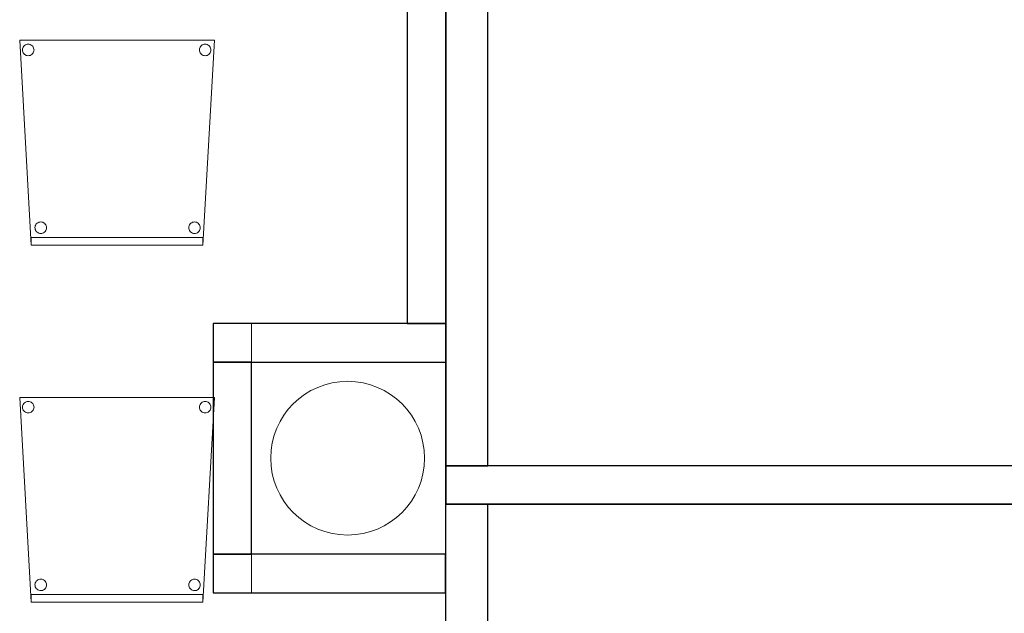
# Model space of a CAD drawing. Header units: metres. Extents: x 391.1 to 427.5, y 12.8 to 28.4.
# Tile 198 of 206: x 420.1 to 422.7, y 14.2 to 15.7. Entities that reach past the tile are written whole.
import ezdxf

# ---------------------------------------------------------------- set-up
doc = ezdxf.new("R2010")
doc.units = ezdxf.units.M
doc.layers.add('01_SUELOS', color=7, linetype='Continuous', lineweight=25, true_color=0x007f00)
for name, color, linetype, lineweight in [('02_MOBILIARIO', 7, 'Continuous', 18), ('A-COLS-____-MCUT', 7, 'Continuous', 18), ('A-COLS-____-OTLN', 7, 'Continuous', 18), ('A-DETL-____-MBND', 7, 'Continuous', 18), ('A-WALL-____-MCUT', 7, 'Continuous', 25), ('A-WALL-____-OTLN', 7, 'Continuous', 25)]:
    doc.layers.add(name, color=color, linetype=linetype, lineweight=lineweight)

# ---------------------------------------------------------------- blocks, each defined once
blk = doc.blocks.new('Family - Evans PA-152022-03_TEL_P0A')
at = {"layer": 'A-WALL-____-MCUT', "color": 253, "true_color": 0xaaaaaa}
for p, q in [((0.605, 0.1), (0, 0.1)), ((0, 0.1), (0, 0)), ((0.605, 0), (0.605, 0.1)), ((0, 0), (0.605, 0))]:
    blk.add_line(p, q, dxfattribs=at)
at = {"layer": 'A-WALL-____-OTLN', "color": 253, "true_color": 0xaaaaaa}
for p, q in [((0.605, 0.1), (0, 0.1)), ((0, 0.1), (0, 0)), ((0.605, 0), (0.605, 0.1)), ((0, 0), (0.605, 0))]:
    blk.add_line(p, q, dxfattribs=at)
at = {"layer": 'A-WALL-____-OTLN', "color": 253, "lineweight": 18, "true_color": 0xaaaaaa}
blk.add_line((0, 0), (0.605, 0), dxfattribs=at)
blk = doc.blocks.new('Family - Cadira confident_PA-152170-03_TEL_P0A')
at = {"layer": 'A-DETL-____-MBND', "color": 253, "true_color": 0xaaaaaa}
for p, q in [((0.03, 0), (0, 0.5326)), ((0, 0.5326), (0.5065, 0.5326)), ((0.5065, 0.5326), (0, 0.5326)), ((0, 0.5326), (0.03, 0)), ((0.0076, 0.5102), (0.0083, 0.5127)), ((0.0083, 0.5127), (0.0076, 0.5102)), ((0.0083, 0.5127), (0.0094, 0.515)), ((0.0094, 0.515), (0.0083, 0.5127)), ((0.0094, 0.515), (0.0109, 0.5172)), ((0.0109, 0.5172), (0.0094, 0.515)), ((0.0109, 0.5172), (0.0127, 0.519)), ((0.0127, 0.519), (0.0109, 0.5172)), ((0.0127, 0.519), (0.0149, 0.5205)), ((0.0149, 0.5205), (0.0127, 0.519)), ((0.0149, 0.5205), (0.0172, 0.5216)), ((0.0172, 0.5216), (0.0149, 0.5205)), ((0.0172, 0.5216), (0.0198, 0.5222)), ((0.0198, 0.5222), (0.0172, 0.5216)), ((0.0198, 0.5222), (0.0224, 0.5224)), ((0.0224, 0.5224), (0.0198, 0.5222)), ((0.0224, 0.5224), (0.0249, 0.5222)), ((0.0249, 0.5222), (0.0224, 0.5224)), ((0.0249, 0.5222), (0.0275, 0.5215)), ((0.0275, 0.5215), (0.0249, 0.5222)), ((0.0275, 0.5215), (0.0298, 0.5204)), ((0.0298, 0.5204), (0.0275, 0.5215)), ((0.0298, 0.5204), (0.0319, 0.5189)), ((0.0319, 0.5189), (0.0298, 0.5204)), ((0.0319, 0.5189), (0.0338, 0.5171)), ((0.0338, 0.5171), (0.0319, 0.5189)), ((0.0338, 0.5171), (0.0353, 0.5149)), ((0.0353, 0.5149), (0.0338, 0.5171)), ((0.0353, 0.5149), (0.0363, 0.5126)), ((0.0363, 0.5126), (0.0353, 0.5149)), ((0.0363, 0.5126), (0.037, 0.51)), ((0.037, 0.51), (0.0363, 0.5126)), ((0.4676, 0.5102), (0.4683, 0.5127)), ((0.4683, 0.5127), (0.4676, 0.5102)), ((0.4683, 0.5127), (0.4694, 0.515)), ((0.4694, 0.515), (0.4683, 0.5127)), ((0.4694, 0.515), (0.4709, 0.5172)), ((0.4709, 0.5172), (0.4694, 0.515)), ((0.4709, 0.5172), (0.4727, 0.519)), ((0.4727, 0.519), (0.4709, 0.5172)), ((0.4727, 0.519), (0.4749, 0.5205)), ((0.4749, 0.5205), (0.4727, 0.519)), ((0.4749, 0.5205), (0.4772, 0.5216)), ((0.4772, 0.5216), (0.4749, 0.5205)), ((0.5065, 0.5326), (0.4765, 0)), ((0.4765, 0), (0.5065, 0.5326)), ((0.4772, 0.5216), (0.4798, 0.5222)), ((0.4798, 0.5222), (0.4772, 0.5216)), ((0.4798, 0.5222), (0.4824, 0.5224)), ((0.4824, 0.5224), (0.4798, 0.5222)), ((0.4824, 0.5224), (0.4849, 0.5222)), ((0.4849, 0.5222), (0.4824, 0.5224)), ((0.4849, 0.5222), (0.4875, 0.5215)), ((0.4875, 0.5215), (0.4849, 0.5222)), ((0.4875, 0.5215), (0.4898, 0.5204)), ((0.4898, 0.5204), (0.4875, 0.5215)), ((0.4898, 0.5204), (0.4919, 0.5189)), ((0.4919, 0.5189), (0.4898, 0.5204)), ((0.4919, 0.5189), (0.4938, 0.5171)), ((0.4938, 0.5171), (0.4919, 0.5189)), ((0.4938, 0.5171), (0.4953, 0.5149)), ((0.4953, 0.5149), (0.4938, 0.5171)), ((0.4953, 0.5149), (0.4963, 0.5126)), ((0.4963, 0.5126), (0.4953, 0.5149)), ((0.4963, 0.5126), (0.497, 0.51)), ((0.497, 0.51), (0.4963, 0.5126)), ((0.0074, 0.5076), (0.0076, 0.5102)), ((0.0076, 0.5102), (0.0074, 0.5076)), ((0.0076, 0.505), (0.0074, 0.5076)), ((0.0074, 0.5076), (0.0076, 0.505)), ((0.0082, 0.5025), (0.0076, 0.505)), ((0.0076, 0.505), (0.0082, 0.5025)), ((0.0093, 0.5001), (0.0082, 0.5025)), ((0.0082, 0.5025), (0.0093, 0.5001)), ((0.0108, 0.498), (0.0093, 0.5001)), ((0.0093, 0.5001), (0.0108, 0.498)), ((0.0126, 0.4961), (0.0108, 0.498)), ((0.0108, 0.498), (0.0126, 0.4961)), ((0.0148, 0.4946), (0.0126, 0.4961)), ((0.0126, 0.4961), (0.0148, 0.4946)), ((0.0171, 0.4935), (0.0148, 0.4946)), ((0.0148, 0.4946), (0.0171, 0.4935)), ((0.0196, 0.4928), (0.0171, 0.4935)), ((0.0171, 0.4935), (0.0196, 0.4928)), ((0.0222, 0.4926), (0.0196, 0.4928)), ((0.0196, 0.4928), (0.0222, 0.4926)), ((0.0248, 0.4928), (0.0222, 0.4926)), ((0.0222, 0.4926), (0.0248, 0.4928)), ((0.0273, 0.4935), (0.0248, 0.4928)), ((0.0248, 0.4928), (0.0273, 0.4935)), ((0.0297, 0.4945), (0.0273, 0.4935)), ((0.0273, 0.4935), (0.0297, 0.4945)), ((0.0318, 0.496), (0.0297, 0.4945)), ((0.0297, 0.4945), (0.0318, 0.496)), ((0.0337, 0.4979), (0.0318, 0.496)), ((0.0318, 0.496), (0.0337, 0.4979)), ((0.0352, 0.5), (0.0337, 0.4979)), ((0.0337, 0.4979), (0.0352, 0.5)), ((0.0363, 0.5023), (0.0352, 0.5)), ((0.0352, 0.5), (0.0363, 0.5023)), ((0.037, 0.5049), (0.0363, 0.5023)), ((0.0363, 0.5023), (0.037, 0.5049)), ((0.037, 0.51), (0.0372, 0.5074)), ((0.0372, 0.5074), (0.037, 0.51)), ((0.0372, 0.5074), (0.037, 0.5049)), ((0.037, 0.5049), (0.0372, 0.5074)), ((0.4674, 0.5076), (0.4676, 0.5102)), ((0.4676, 0.5102), (0.4674, 0.5076)), ((0.4676, 0.505), (0.4674, 0.5076)), ((0.4674, 0.5076), (0.4676, 0.505)), ((0.4682, 0.5025), (0.4676, 0.505)), ((0.4676, 0.505), (0.4682, 0.5025)), ((0.4693, 0.5001), (0.4682, 0.5025)), ((0.4682, 0.5025), (0.4693, 0.5001)), ((0.4708, 0.498), (0.4693, 0.5001)), ((0.4693, 0.5001), (0.4708, 0.498)), ((0.4726, 0.4961), (0.4708, 0.498)), ((0.4708, 0.498), (0.4726, 0.4961)), ((0.4748, 0.4946), (0.4726, 0.4961)), ((0.4726, 0.4961), (0.4748, 0.4946)), ((0.4771, 0.4935), (0.4748, 0.4946)), ((0.4748, 0.4946), (0.4771, 0.4935)), ((0.4796, 0.4928), (0.4771, 0.4935)), ((0.4771, 0.4935), (0.4796, 0.4928)), ((0.4822, 0.4926), (0.4796, 0.4928)), ((0.4796, 0.4928), (0.4822, 0.4926)), ((0.4848, 0.4928), (0.4822, 0.4926)), ((0.4822, 0.4926), (0.4848, 0.4928)), ((0.4873, 0.4935), (0.4848, 0.4928)), ((0.4848, 0.4928), (0.4873, 0.4935)), ((0.4897, 0.4945), (0.4873, 0.4935)), ((0.4873, 0.4935), (0.4897, 0.4945)), ((0.4918, 0.496), (0.4897, 0.4945)), ((0.4897, 0.4945), (0.4918, 0.496)), ((0.4937, 0.4979), (0.4918, 0.496)), ((0.4918, 0.496), (0.4937, 0.4979)), ((0.4952, 0.5), (0.4937, 0.4979)), ((0.4937, 0.4979), (0.4952, 0.5)), ((0.4963, 0.5023), (0.4952, 0.5)), ((0.4952, 0.5), (0.4963, 0.5023)), ((0.497, 0.5049), (0.4963, 0.5023)), ((0.4963, 0.5023), (0.497, 0.5049)), ((0.497, 0.51), (0.4972, 0.5074)), ((0.4972, 0.5074), (0.497, 0.51)), ((0.4972, 0.5074), (0.497, 0.5049)), ((0.497, 0.5049), (0.4972, 0.5074)), ((0.0406, 0.0503), (0.0417, 0.0526)), ((0.0417, 0.0526), (0.0406, 0.0503)), ((0.0417, 0.0526), (0.0432, 0.0548)), ((0.0432, 0.0548), (0.0417, 0.0526)), ((0.0432, 0.0548), (0.0451, 0.0566)), ((0.0451, 0.0566), (0.0432, 0.0548)), ((0.0451, 0.0566), (0.0472, 0.0581)), ((0.0472, 0.0581), (0.0451, 0.0566)), ((0.0472, 0.0581), (0.0496, 0.0592)), ((0.0496, 0.0592), (0.0472, 0.0581)), ((0.0496, 0.0592), (0.0521, 0.0598)), ((0.0521, 0.0598), (0.0496, 0.0592)), ((0.0521, 0.0598), (0.0547, 0.06)), ((0.0547, 0.06), (0.0521, 0.0598)), ((0.0547, 0.06), (0.0573, 0.0598)), ((0.0573, 0.0598), (0.0547, 0.06)), ((0.0573, 0.0598), (0.0598, 0.0591)), ((0.0598, 0.0591), (0.0573, 0.0598)), ((0.0598, 0.0591), (0.0622, 0.058)), ((0.0622, 0.058), (0.0598, 0.0591)), ((0.0622, 0.058), (0.0643, 0.0565)), ((0.0643, 0.0565), (0.0622, 0.058)), ((0.0643, 0.0565), (0.0661, 0.0547)), ((0.0661, 0.0547), (0.0643, 0.0565)), ((0.0661, 0.0547), (0.0676, 0.0525)), ((0.0676, 0.0525), (0.0661, 0.0547)), ((0.0676, 0.0525), (0.0687, 0.0502)), ((0.0687, 0.0502), (0.0676, 0.0525)), ((0.4406, 0.0503), (0.4417, 0.0526)), ((0.4417, 0.0526), (0.4406, 0.0503)), ((0.4417, 0.0526), (0.4432, 0.0548)), ((0.4432, 0.0548), (0.4417, 0.0526)), ((0.4432, 0.0548), (0.4451, 0.0566)), ((0.4451, 0.0566), (0.4432, 0.0548)), ((0.4451, 0.0566), (0.4472, 0.0581)), ((0.4472, 0.0581), (0.4451, 0.0566)), ((0.4472, 0.0581), (0.4496, 0.0592)), ((0.4496, 0.0592), (0.4472, 0.0581)), ((0.4496, 0.0592), (0.4521, 0.0598)), ((0.4521, 0.0598), (0.4496, 0.0592)), ((0.4521, 0.0598), (0.4547, 0.06)), ((0.4547, 0.06), (0.4521, 0.0598)), ((0.4547, 0.06), (0.4573, 0.0598)), ((0.4573, 0.0598), (0.4547, 0.06)), ((0.4573, 0.0598), (0.4598, 0.0591)), ((0.4598, 0.0591), (0.4573, 0.0598)), ((0.4598, 0.0591), (0.4622, 0.058)), ((0.4622, 0.058), (0.4598, 0.0591)), ((0.4622, 0.058), (0.4643, 0.0565)), ((0.4643, 0.0565), (0.4622, 0.058)), ((0.4643, 0.0565), (0.4661, 0.0547)), ((0.4661, 0.0547), (0.4643, 0.0565)), ((0.4661, 0.0547), (0.4676, 0.0525)), ((0.4676, 0.0525), (0.4661, 0.0547)), ((0.4676, 0.0525), (0.4687, 0.0502)), ((0.4687, 0.0502), (0.4676, 0.0525)), ((0.0397, 0.0452), (0.04, 0.0478)), ((0.04, 0.0478), (0.0397, 0.0452)), ((0.0399, 0.0426), (0.0397, 0.0452)), ((0.0397, 0.0452), (0.0399, 0.0426)), ((0.0406, 0.0401), (0.0399, 0.0426)), ((0.0399, 0.0426), (0.0406, 0.0401)), ((0.04, 0.0478), (0.0406, 0.0503)), ((0.0406, 0.0503), (0.04, 0.0478)), ((0.0417, 0.0377), (0.0406, 0.0401)), ((0.0406, 0.0401), (0.0417, 0.0377)), ((0.0432, 0.0356), (0.0417, 0.0377)), ((0.0417, 0.0377), (0.0432, 0.0356)), ((0.045, 0.0337), (0.0432, 0.0356)), ((0.0432, 0.0356), (0.045, 0.0337)), ((0.0471, 0.0322), (0.045, 0.0337)), ((0.045, 0.0337), (0.0471, 0.0322)), ((0.0495, 0.0311), (0.0471, 0.0322)), ((0.0471, 0.0322), (0.0495, 0.0311)), ((0.052, 0.0304), (0.0495, 0.0311)), ((0.0495, 0.0311), (0.052, 0.0304)), ((0.0546, 0.0302), (0.052, 0.0304)), ((0.052, 0.0304), (0.0546, 0.0302)), ((0.0572, 0.0304), (0.0546, 0.0302)), ((0.0546, 0.0302), (0.0572, 0.0304)), ((0.0597, 0.031), (0.0572, 0.0304)), ((0.0572, 0.0304), (0.0597, 0.031)), ((0.0621, 0.0321), (0.0597, 0.031)), ((0.0597, 0.031), (0.0621, 0.0321)), ((0.0642, 0.0336), (0.0621, 0.0321)), ((0.0621, 0.0321), (0.0642, 0.0336)), ((0.0661, 0.0355), (0.0642, 0.0336)), ((0.0642, 0.0336), (0.0661, 0.0355)), ((0.0676, 0.0376), (0.0661, 0.0355)), ((0.0661, 0.0355), (0.0676, 0.0376)), ((0.0687, 0.0399), (0.0676, 0.0376)), ((0.0676, 0.0376), (0.0687, 0.0399)), ((0.0687, 0.0502), (0.0694, 0.0476)), ((0.0694, 0.0476), (0.0687, 0.0502)), ((0.0694, 0.0424), (0.0687, 0.0399)), ((0.0687, 0.0399), (0.0694, 0.0424)), ((0.0694, 0.0476), (0.0696, 0.045)), ((0.0696, 0.045), (0.0694, 0.0476)), ((0.0696, 0.045), (0.0694, 0.0424)), ((0.0694, 0.0424), (0.0696, 0.045)), ((0.4397, 0.0452), (0.44, 0.0478)), ((0.44, 0.0478), (0.4397, 0.0452)), ((0.4399, 0.0426), (0.4397, 0.0452)), ((0.4397, 0.0452), (0.4399, 0.0426)), ((0.4406, 0.0401), (0.4399, 0.0426)), ((0.4399, 0.0426), (0.4406, 0.0401)), ((0.44, 0.0478), (0.4406, 0.0503)), ((0.4406, 0.0503), (0.44, 0.0478)), ((0.4417, 0.0377), (0.4406, 0.0401)), ((0.4406, 0.0401), (0.4417, 0.0377)), ((0.4432, 0.0356), (0.4417, 0.0377)), ((0.4417, 0.0377), (0.4432, 0.0356)), ((0.445, 0.0337), (0.4432, 0.0356)), ((0.4432, 0.0356), (0.445, 0.0337)), ((0.4471, 0.0322), (0.445, 0.0337)), ((0.445, 0.0337), (0.4471, 0.0322)), ((0.4495, 0.0311), (0.4471, 0.0322)), ((0.4471, 0.0322), (0.4495, 0.0311)), ((0.452, 0.0304), (0.4495, 0.0311)), ((0.4495, 0.0311), (0.452, 0.0304)), ((0.4546, 0.0302), (0.452, 0.0304)), ((0.452, 0.0304), (0.4546, 0.0302)), ((0.4572, 0.0304), (0.4546, 0.0302)), ((0.4546, 0.0302), (0.4572, 0.0304)), ((0.4597, 0.031), (0.4572, 0.0304)), ((0.4572, 0.0304), (0.4597, 0.031)), ((0.4621, 0.0321), (0.4597, 0.031)), ((0.4597, 0.031), (0.4621, 0.0321)), ((0.4642, 0.0336), (0.4621, 0.0321)), ((0.4621, 0.0321), (0.4642, 0.0336)), ((0.4661, 0.0355), (0.4642, 0.0336)), ((0.4642, 0.0336), (0.4661, 0.0355)), ((0.4676, 0.0376), (0.4661, 0.0355)), ((0.4661, 0.0355), (0.4676, 0.0376)), ((0.4687, 0.0399), (0.4676, 0.0376)), ((0.4676, 0.0376), (0.4687, 0.0399)), ((0.4687, 0.0502), (0.4694, 0.0476)), ((0.4694, 0.0476), (0.4687, 0.0502)), ((0.4694, 0.0424), (0.4687, 0.0399)), ((0.4687, 0.0399), (0.4694, 0.0424)), ((0.4694, 0.0476), (0.4696, 0.045)), ((0.4696, 0.045), (0.4694, 0.0476)), ((0.4696, 0.045), (0.4694, 0.0424)), ((0.4694, 0.0424), (0.4696, 0.045)), ((0.03, 0), (0.03, 0.02)), ((0.03, 0.02), (0.4765, 0.02)), ((0.4765, 0.02), (0.03, 0.02)), ((0.03, 0.02), (0.03, 0)), ((0.03, 0), (0.4765, 0)), ((0.4765, 0), (0.03, 0)), ((0.03, 0), (0.4765, 0)), ((0.4765, 0.02), (0.4765, 0)), ((0.4765, 0), (0.4765, 0.02)), ((0.4765, 0), (0.03, 0))]:
    blk.add_line(p, q, dxfattribs=at)
blk = doc.blocks.new('Family - Evans PA-152267-03_TEL_P0A')
at = {"layer": 'A-WALL-____-MCUT', "color": 253, "true_color": 0xaaaaaa}
for p, q in [((0.0207, 0.1), (0, 0)), ((1.4996, 0.1), (0.0207, 0.1)), ((2.547, 0.1), (1.4996, 0.1)), ((2.7651, 0.1), (2.547, 0.1)), ((2.7651, 0), (2.7651, 0.1)), ((0, 0), (1.4996, 0)), ((1.4996, 0), (2.547, 0)), ((2.547, 0), (2.7651, 0))]:
    blk.add_line(p, q, dxfattribs=at)
at = {"layer": 'A-WALL-____-OTLN', "color": 253, "true_color": 0xaaaaaa}
for p, q in [((0.0207, 0.1), (0, 0)), ((2.7651, 0.1), (0.0207, 0.1)), ((2.7651, 0), (2.7651, 0.1)), ((0, 0), (2.7651, 0))]:
    blk.add_line(p, q, dxfattribs=at)
at = {"layer": 'A-WALL-____-OTLN', "color": 253, "lineweight": 18, "true_color": 0xaaaaaa}
blk.add_line((0, 0), (2.7651, 0), dxfattribs=at)
blk = doc.blocks.new('Family - Evans PA-152307-03_TEL_P0A')
at = {"layer": 'A-WALL-____-MCUT', "color": 253, "true_color": 0xaaaaaa}
for p, q in [((1.209, 0.11), (0, 0.11)), ((0, 0.11), (0, 0)), ((1.209, 0), (1.209, 0.11)), ((0, 0), (1.209, 0))]:
    blk.add_line(p, q, dxfattribs=at)
at = {"layer": 'A-WALL-____-OTLN', "color": 253, "true_color": 0xaaaaaa}
for p, q in [((1.209, 0.11), (0, 0.11)), ((0, 0.11), (0, 0)), ((1.209, 0), (1.209, 0.11)), ((0, 0), (1.209, 0))]:
    blk.add_line(p, q, dxfattribs=at)
at = {"layer": 'A-WALL-____-OTLN', "color": 253, "lineweight": 18, "true_color": 0xaaaaaa}
blk.add_line((0, 0), (1.209, 0), dxfattribs=at)
blk = doc.blocks.new('Family - Mampara PA-152398-03_TEL_P0A')
at = {"layer": 'A-WALL-____-MCUT', "color": 253, "true_color": 0xaaaaaa}
for p, q in [((9.6199, 0.11), (0, 0.11)), ((0, 0.11), (0, 0)), ((0, 0), (9.6199, 0))]:
    blk.add_line(p, q, dxfattribs=at)
at = {"layer": 'A-WALL-____-OTLN', "color": 253, "true_color": 0xaaaaaa}
for p, q in [((9.6199, 0.11), (0, 0.11)), ((0, 0.11), (0, 0)), ((0, 0), (9.6199, 0))]:
    blk.add_line(p, q, dxfattribs=at)
at = {"layer": 'A-WALL-____-OTLN', "color": 253, "lineweight": 18, "true_color": 0xaaaaaa}
blk.add_line((0, 0), (9.6199, 0), dxfattribs=at)
blk = doc.blocks.new('Family - Evans PA-152453-03_TEL_P0A')
at = {"layer": 'A-WALL-____-MCUT', "color": 253, "true_color": 0xaaaaaa}
for p, q in [((1.6312, 0.1), (0, 0.1)), ((0, 0.1), (0, 0)), ((1.6312, 0), (1.6312, 0.1)), ((0, 0), (1.6312, 0))]:
    blk.add_line(p, q, dxfattribs=at)
at = {"layer": 'A-WALL-____-OTLN', "color": 253, "true_color": 0xaaaaaa}
for p, q in [((1.6312, 0.1), (0, 0.1)), ((0, 0.1), (0, 0)), ((1.6312, 0), (1.6312, 0.1)), ((0, 0), (1.6312, 0))]:
    blk.add_line(p, q, dxfattribs=at)
at = {"layer": 'A-WALL-____-OTLN', "color": 253, "lineweight": 18, "true_color": 0xaaaaaa}
blk.add_line((0, 0), (1.6312, 0), dxfattribs=at)
blk = doc.blocks.new('Family - Pilar PA-152485-03_TEL_P0A')
at = {"layer": 'A-COLS-____-MCUT', "color": 253, "true_color": 0xaaaaaa}
for start, end in [(360, 180), (180, 360)]:
    blk.add_arc((0.2, 0.2), 0.2, start, end, dxfattribs=at)
at = {"layer": 'A-COLS-____-OTLN', "color": 253, "true_color": 0xaaaaaa}
for start, end in [(360, 180), (180, 360)]:
    blk.add_arc((0.2, 0.2), 0.2, start, end, dxfattribs=at)
blk = doc.blocks.new('Family - Cadira confident_PA-152543-03_TEL_P0A')
at = {"layer": 'A-DETL-____-MBND', "color": 253, "true_color": 0xaaaaaa}
for p, q in [((0.03, 0), (0, 0.5326)), ((0, 0.5326), (0.5065, 0.5326)), ((0.5065, 0.5326), (0, 0.5326)), ((0, 0.5326), (0.03, 0)), ((0.0076, 0.5102), (0.0083, 0.5127)), ((0.0083, 0.5127), (0.0076, 0.5102)), ((0.0083, 0.5127), (0.0094, 0.515)), ((0.0094, 0.515), (0.0083, 0.5127)), ((0.0094, 0.515), (0.0109, 0.5172)), ((0.0109, 0.5172), (0.0094, 0.515)), ((0.0109, 0.5172), (0.0127, 0.519)), ((0.0127, 0.519), (0.0109, 0.5172)), ((0.0127, 0.519), (0.0149, 0.5205)), ((0.0149, 0.5205), (0.0127, 0.519)), ((0.0149, 0.5205), (0.0172, 0.5216)), ((0.0172, 0.5216), (0.0149, 0.5205)), ((0.0172, 0.5216), (0.0198, 0.5222)), ((0.0198, 0.5222), (0.0172, 0.5216)), ((0.0198, 0.5222), (0.0224, 0.5224)), ((0.0224, 0.5224), (0.0198, 0.5222)), ((0.0224, 0.5224), (0.0249, 0.5222)), ((0.0249, 0.5222), (0.0224, 0.5224)), ((0.0249, 0.5222), (0.0275, 0.5215)), ((0.0275, 0.5215), (0.0249, 0.5222)), ((0.0275, 0.5215), (0.0298, 0.5204)), ((0.0298, 0.5204), (0.0275, 0.5215)), ((0.0298, 0.5204), (0.0319, 0.5189)), ((0.0319, 0.5189), (0.0298, 0.5204)), ((0.0319, 0.5189), (0.0338, 0.5171)), ((0.0338, 0.5171), (0.0319, 0.5189)), ((0.0338, 0.5171), (0.0353, 0.5149)), ((0.0353, 0.5149), (0.0338, 0.5171)), ((0.0353, 0.5149), (0.0363, 0.5126)), ((0.0363, 0.5126), (0.0353, 0.5149)), ((0.0363, 0.5126), (0.037, 0.51)), ((0.037, 0.51), (0.0363, 0.5126)), ((0.4676, 0.5102), (0.4683, 0.5127)), ((0.4683, 0.5127), (0.4676, 0.5102)), ((0.4683, 0.5127), (0.4694, 0.515)), ((0.4694, 0.515), (0.4683, 0.5127)), ((0.4694, 0.515), (0.4709, 0.5172)), ((0.4709, 0.5172), (0.4694, 0.515)), ((0.4709, 0.5172), (0.4727, 0.519)), ((0.4727, 0.519), (0.4709, 0.5172)), ((0.4727, 0.519), (0.4749, 0.5205)), ((0.4749, 0.5205), (0.4727, 0.519)), ((0.4749, 0.5205), (0.4772, 0.5216)), ((0.4772, 0.5216), (0.4749, 0.5205)), ((0.5065, 0.5326), (0.4765, 0)), ((0.4765, 0), (0.5065, 0.5326)), ((0.4772, 0.5216), (0.4798, 0.5222)), ((0.4798, 0.5222), (0.4772, 0.5216)), ((0.4798, 0.5222), (0.4824, 0.5224)), ((0.4824, 0.5224), (0.4798, 0.5222)), ((0.4824, 0.5224), (0.4849, 0.5222)), ((0.4849, 0.5222), (0.4824, 0.5224)), ((0.4849, 0.5222), (0.4875, 0.5215)), ((0.4875, 0.5215), (0.4849, 0.5222)), ((0.4875, 0.5215), (0.4898, 0.5204)), ((0.4898, 0.5204), (0.4875, 0.5215)), ((0.4898, 0.5204), (0.4919, 0.5189)), ((0.4919, 0.5189), (0.4898, 0.5204)), ((0.4919, 0.5189), (0.4938, 0.5171)), ((0.4938, 0.5171), (0.4919, 0.5189)), ((0.4938, 0.5171), (0.4953, 0.5149)), ((0.4953, 0.5149), (0.4938, 0.5171)), ((0.4953, 0.5149), (0.4963, 0.5126)), ((0.4963, 0.5126), (0.4953, 0.5149)), ((0.4963, 0.5126), (0.497, 0.51)), ((0.497, 0.51), (0.4963, 0.5126)), ((0.0074, 0.5076), (0.0076, 0.5102)), ((0.0076, 0.5102), (0.0074, 0.5076)), ((0.0076, 0.505), (0.0074, 0.5076)), ((0.0074, 0.5076), (0.0076, 0.505)), ((0.0082, 0.5025), (0.0076, 0.505)), ((0.0076, 0.505), (0.0082, 0.5025)), ((0.0093, 0.5001), (0.0082, 0.5025)), ((0.0082, 0.5025), (0.0093, 0.5001)), ((0.0108, 0.498), (0.0093, 0.5001)), ((0.0093, 0.5001), (0.0108, 0.498)), ((0.0126, 0.4961), (0.0108, 0.498)), ((0.0108, 0.498), (0.0126, 0.4961)), ((0.0148, 0.4946), (0.0126, 0.4961)), ((0.0126, 0.4961), (0.0148, 0.4946)), ((0.0171, 0.4935), (0.0148, 0.4946)), ((0.0148, 0.4946), (0.0171, 0.4935)), ((0.0196, 0.4928), (0.0171, 0.4935)), ((0.0171, 0.4935), (0.0196, 0.4928)), ((0.0222, 0.4926), (0.0196, 0.4928)), ((0.0196, 0.4928), (0.0222, 0.4926)), ((0.0248, 0.4928), (0.0222, 0.4926)), ((0.0222, 0.4926), (0.0248, 0.4928)), ((0.0273, 0.4935), (0.0248, 0.4928)), ((0.0248, 0.4928), (0.0273, 0.4935)), ((0.0297, 0.4945), (0.0273, 0.4935)), ((0.0273, 0.4935), (0.0297, 0.4945)), ((0.0318, 0.496), (0.0297, 0.4945)), ((0.0297, 0.4945), (0.0318, 0.496)), ((0.0337, 0.4979), (0.0318, 0.496)), ((0.0318, 0.496), (0.0337, 0.4979)), ((0.0352, 0.5), (0.0337, 0.4979)), ((0.0337, 0.4979), (0.0352, 0.5)), ((0.0363, 0.5023), (0.0352, 0.5)), ((0.0352, 0.5), (0.0363, 0.5023)), ((0.037, 0.5049), (0.0363, 0.5023)), ((0.0363, 0.5023), (0.037, 0.5049)), ((0.037, 0.51), (0.0372, 0.5074)), ((0.0372, 0.5074), (0.037, 0.51)), ((0.0372, 0.5074), (0.037, 0.5049)), ((0.037, 0.5049), (0.0372, 0.5074)), ((0.4674, 0.5076), (0.4676, 0.5102)), ((0.4676, 0.5102), (0.4674, 0.5076)), ((0.4676, 0.505), (0.4674, 0.5076)), ((0.4674, 0.5076), (0.4676, 0.505)), ((0.4682, 0.5025), (0.4676, 0.505)), ((0.4676, 0.505), (0.4682, 0.5025)), ((0.4693, 0.5001), (0.4682, 0.5025)), ((0.4682, 0.5025), (0.4693, 0.5001)), ((0.4708, 0.498), (0.4693, 0.5001)), ((0.4693, 0.5001), (0.4708, 0.498)), ((0.4726, 0.4961), (0.4708, 0.498)), ((0.4708, 0.498), (0.4726, 0.4961)), ((0.4748, 0.4946), (0.4726, 0.4961)), ((0.4726, 0.4961), (0.4748, 0.4946)), ((0.4771, 0.4935), (0.4748, 0.4946)), ((0.4748, 0.4946), (0.4771, 0.4935)), ((0.4796, 0.4928), (0.4771, 0.4935)), ((0.4771, 0.4935), (0.4796, 0.4928)), ((0.4822, 0.4926), (0.4796, 0.4928)), ((0.4796, 0.4928), (0.4822, 0.4926)), ((0.4848, 0.4928), (0.4822, 0.4926)), ((0.4822, 0.4926), (0.4848, 0.4928)), ((0.4873, 0.4935), (0.4848, 0.4928)), ((0.4848, 0.4928), (0.4873, 0.4935)), ((0.4897, 0.4945), (0.4873, 0.4935)), ((0.4873, 0.4935), (0.4897, 0.4945)), ((0.4918, 0.496), (0.4897, 0.4945)), ((0.4897, 0.4945), (0.4918, 0.496)), ((0.4937, 0.4979), (0.4918, 0.496)), ((0.4918, 0.496), (0.4937, 0.4979)), ((0.4952, 0.5), (0.4937, 0.4979)), ((0.4937, 0.4979), (0.4952, 0.5)), ((0.4963, 0.5023), (0.4952, 0.5)), ((0.4952, 0.5), (0.4963, 0.5023)), ((0.497, 0.5049), (0.4963, 0.5023)), ((0.4963, 0.5023), (0.497, 0.5049)), ((0.497, 0.51), (0.4972, 0.5074)), ((0.4972, 0.5074), (0.497, 0.51)), ((0.4972, 0.5074), (0.497, 0.5049)), ((0.497, 0.5049), (0.4972, 0.5074)), ((0.0406, 0.0503), (0.0417, 0.0526)), ((0.0417, 0.0526), (0.0406, 0.0503)), ((0.0417, 0.0526), (0.0432, 0.0548)), ((0.0432, 0.0548), (0.0417, 0.0526)), ((0.0432, 0.0548), (0.0451, 0.0566)), ((0.0451, 0.0566), (0.0432, 0.0548)), ((0.0451, 0.0566), (0.0472, 0.0581)), ((0.0472, 0.0581), (0.0451, 0.0566)), ((0.0472, 0.0581), (0.0496, 0.0592)), ((0.0496, 0.0592), (0.0472, 0.0581)), ((0.0496, 0.0592), (0.0521, 0.0598)), ((0.0521, 0.0598), (0.0496, 0.0592)), ((0.0521, 0.0598), (0.0547, 0.06)), ((0.0547, 0.06), (0.0521, 0.0598)), ((0.0547, 0.06), (0.0573, 0.0598)), ((0.0573, 0.0598), (0.0547, 0.06)), ((0.0573, 0.0598), (0.0598, 0.0591)), ((0.0598, 0.0591), (0.0573, 0.0598)), ((0.0598, 0.0591), (0.0622, 0.058)), ((0.0622, 0.058), (0.0598, 0.0591)), ((0.0622, 0.058), (0.0643, 0.0565)), ((0.0643, 0.0565), (0.0622, 0.058)), ((0.0643, 0.0565), (0.0661, 0.0547)), ((0.0661, 0.0547), (0.0643, 0.0565)), ((0.0661, 0.0547), (0.0676, 0.0525)), ((0.0676, 0.0525), (0.0661, 0.0547)), ((0.0676, 0.0525), (0.0687, 0.0502)), ((0.0687, 0.0502), (0.0676, 0.0525)), ((0.4406, 0.0503), (0.4417, 0.0526)), ((0.4417, 0.0526), (0.4406, 0.0503)), ((0.4417, 0.0526), (0.4432, 0.0548)), ((0.4432, 0.0548), (0.4417, 0.0526)), ((0.4432, 0.0548), (0.4451, 0.0566)), ((0.4451, 0.0566), (0.4432, 0.0548)), ((0.4451, 0.0566), (0.4472, 0.0581)), ((0.4472, 0.0581), (0.4451, 0.0566)), ((0.4472, 0.0581), (0.4496, 0.0592)), ((0.4496, 0.0592), (0.4472, 0.0581)), ((0.4496, 0.0592), (0.4521, 0.0598)), ((0.4521, 0.0598), (0.4496, 0.0592)), ((0.4521, 0.0598), (0.4547, 0.06)), ((0.4547, 0.06), (0.4521, 0.0598)), ((0.4547, 0.06), (0.4573, 0.0598)), ((0.4573, 0.0598), (0.4547, 0.06)), ((0.4573, 0.0598), (0.4598, 0.0591)), ((0.4598, 0.0591), (0.4573, 0.0598)), ((0.4598, 0.0591), (0.4622, 0.058)), ((0.4622, 0.058), (0.4598, 0.0591)), ((0.4622, 0.058), (0.4643, 0.0565)), ((0.4643, 0.0565), (0.4622, 0.058)), ((0.4643, 0.0565), (0.4661, 0.0547)), ((0.4661, 0.0547), (0.4643, 0.0565)), ((0.4661, 0.0547), (0.4676, 0.0525)), ((0.4676, 0.0525), (0.4661, 0.0547)), ((0.4676, 0.0525), (0.4687, 0.0502)), ((0.4687, 0.0502), (0.4676, 0.0525)), ((0.0397, 0.0452), (0.04, 0.0478)), ((0.04, 0.0478), (0.0397, 0.0452)), ((0.0399, 0.0426), (0.0397, 0.0452)), ((0.0397, 0.0452), (0.0399, 0.0426)), ((0.0406, 0.0401), (0.0399, 0.0426)), ((0.0399, 0.0426), (0.0406, 0.0401)), ((0.04, 0.0478), (0.0406, 0.0503)), ((0.0406, 0.0503), (0.04, 0.0478)), ((0.0417, 0.0377), (0.0406, 0.0401)), ((0.0406, 0.0401), (0.0417, 0.0377)), ((0.0432, 0.0356), (0.0417, 0.0377)), ((0.0417, 0.0377), (0.0432, 0.0356)), ((0.045, 0.0337), (0.0432, 0.0356)), ((0.0432, 0.0356), (0.045, 0.0337)), ((0.0471, 0.0322), (0.045, 0.0337)), ((0.045, 0.0337), (0.0471, 0.0322)), ((0.0495, 0.0311), (0.0471, 0.0322)), ((0.0471, 0.0322), (0.0495, 0.0311)), ((0.052, 0.0304), (0.0495, 0.0311)), ((0.0495, 0.0311), (0.052, 0.0304)), ((0.0546, 0.0302), (0.052, 0.0304)), ((0.052, 0.0304), (0.0546, 0.0302)), ((0.0572, 0.0304), (0.0546, 0.0302)), ((0.0546, 0.0302), (0.0572, 0.0304)), ((0.0597, 0.031), (0.0572, 0.0304)), ((0.0572, 0.0304), (0.0597, 0.031)), ((0.0621, 0.0321), (0.0597, 0.031)), ((0.0597, 0.031), (0.0621, 0.0321)), ((0.0642, 0.0336), (0.0621, 0.0321)), ((0.0621, 0.0321), (0.0642, 0.0336)), ((0.0661, 0.0355), (0.0642, 0.0336)), ((0.0642, 0.0336), (0.0661, 0.0355)), ((0.0676, 0.0376), (0.0661, 0.0355)), ((0.0661, 0.0355), (0.0676, 0.0376)), ((0.0687, 0.0399), (0.0676, 0.0376)), ((0.0676, 0.0376), (0.0687, 0.0399)), ((0.0687, 0.0502), (0.0694, 0.0476)), ((0.0694, 0.0476), (0.0687, 0.0502)), ((0.0694, 0.0424), (0.0687, 0.0399)), ((0.0687, 0.0399), (0.0694, 0.0424)), ((0.0694, 0.0476), (0.0696, 0.045)), ((0.0696, 0.045), (0.0694, 0.0476)), ((0.0696, 0.045), (0.0694, 0.0424)), ((0.0694, 0.0424), (0.0696, 0.045)), ((0.4397, 0.0452), (0.44, 0.0478)), ((0.44, 0.0478), (0.4397, 0.0452)), ((0.4399, 0.0426), (0.4397, 0.0452)), ((0.4397, 0.0452), (0.4399, 0.0426)), ((0.4406, 0.0401), (0.4399, 0.0426)), ((0.4399, 0.0426), (0.4406, 0.0401)), ((0.44, 0.0478), (0.4406, 0.0503)), ((0.4406, 0.0503), (0.44, 0.0478)), ((0.4417, 0.0377), (0.4406, 0.0401)), ((0.4406, 0.0401), (0.4417, 0.0377)), ((0.4432, 0.0356), (0.4417, 0.0377)), ((0.4417, 0.0377), (0.4432, 0.0356)), ((0.445, 0.0337), (0.4432, 0.0356)), ((0.4432, 0.0356), (0.445, 0.0337)), ((0.4471, 0.0322), (0.445, 0.0337)), ((0.445, 0.0337), (0.4471, 0.0322)), ((0.4495, 0.0311), (0.4471, 0.0322)), ((0.4471, 0.0322), (0.4495, 0.0311)), ((0.452, 0.0304), (0.4495, 0.0311)), ((0.4495, 0.0311), (0.452, 0.0304)), ((0.4546, 0.0302), (0.452, 0.0304)), ((0.452, 0.0304), (0.4546, 0.0302)), ((0.4572, 0.0304), (0.4546, 0.0302)), ((0.4546, 0.0302), (0.4572, 0.0304)), ((0.4597, 0.031), (0.4572, 0.0304)), ((0.4572, 0.0304), (0.4597, 0.031)), ((0.4621, 0.0321), (0.4597, 0.031)), ((0.4597, 0.031), (0.4621, 0.0321)), ((0.4642, 0.0336), (0.4621, 0.0321)), ((0.4621, 0.0321), (0.4642, 0.0336)), ((0.4661, 0.0355), (0.4642, 0.0336)), ((0.4642, 0.0336), (0.4661, 0.0355)), ((0.4676, 0.0376), (0.4661, 0.0355)), ((0.4661, 0.0355), (0.4676, 0.0376)), ((0.4687, 0.0399), (0.4676, 0.0376)), ((0.4676, 0.0376), (0.4687, 0.0399)), ((0.4687, 0.0502), (0.4694, 0.0476)), ((0.4694, 0.0476), (0.4687, 0.0502)), ((0.4694, 0.0424), (0.4687, 0.0399)), ((0.4687, 0.0399), (0.4694, 0.0424)), ((0.4694, 0.0476), (0.4696, 0.045)), ((0.4696, 0.045), (0.4694, 0.0476)), ((0.4696, 0.045), (0.4694, 0.0424)), ((0.4694, 0.0424), (0.4696, 0.045)), ((0.03, 0), (0.03, 0.02)), ((0.03, 0.02), (0.4765, 0.02)), ((0.4765, 0.02), (0.03, 0.02)), ((0.03, 0.02), (0.03, 0)), ((0.03, 0), (0.4765, 0)), ((0.4765, 0), (0.03, 0)), ((0.03, 0), (0.4765, 0)), ((0.4765, 0.02), (0.4765, 0)), ((0.4765, 0), (0.4765, 0.02)), ((0.4765, 0), (0.03, 0))]:
    blk.add_line(p, q, dxfattribs=at)
blk = doc.blocks.new('Family - Evans PA-152551-03_TEL_P0A')
at = {"layer": 'A-WALL-____-MCUT', "color": 253, "true_color": 0xaaaaaa}
for p, q in [((0.5, 0.1), (0, 0.1)), ((0, 0.1), (0, 0)), ((0.5, 0), (0.5, 0.1)), ((0, 0), (0.5, 0))]:
    blk.add_line(p, q, dxfattribs=at)
at = {"layer": 'A-WALL-____-OTLN', "color": 253, "true_color": 0xaaaaaa}
for p, q in [((0.5, 0.1), (0, 0.1)), ((0, 0.1), (0, 0)), ((0.5, 0), (0.5, 0.1)), ((0, 0), (0.5, 0))]:
    blk.add_line(p, q, dxfattribs=at)
at = {"layer": 'A-WALL-____-OTLN', "color": 253, "lineweight": 18, "true_color": 0xaaaaaa}
blk.add_line((-0.1, 0), (0.6, 0), dxfattribs=at)
blk = doc.blocks.new('Family - Evans PA-152569-03_TEL_P0A')
at = {"layer": 'A-WALL-____-MCUT', "color": 253, "true_color": 0xaaaaaa}
for p, q in [((0.605, 0.1), (0, 0.1)), ((0, 0.1), (0, 0)), ((0.605, 0), (0.605, 0.1)), ((0, 0), (0.605, 0))]:
    blk.add_line(p, q, dxfattribs=at)
at = {"layer": 'A-WALL-____-OTLN', "color": 253, "true_color": 0xaaaaaa}
for p, q in [((0.605, 0.1), (0, 0.1)), ((0, 0.1), (0, 0)), ((0.605, 0), (0.605, 0.1)), ((0, 0), (0.605, 0))]:
    blk.add_line(p, q, dxfattribs=at)
at = {"layer": 'A-WALL-____-OTLN', "color": 253, "lineweight": 18, "true_color": 0xaaaaaa}
blk.add_line((0, 0), (0.605, 0), dxfattribs=at)
blk = doc.blocks.new('Family - LONDR55-XX_ZZ-ARQ-CAA-M3D-Londres55-152611-03_TEL_P0A')
at = {"layer": '01_SUELOS', "color": 9, "true_color": 0xaad4aa}
for p, q in [((22.0698, 1.209), (22.0698, 10.9289)), ((22.0698, 10.9289), (22.0698, 1.209)), ((24.8142, 1.209), (22.0698, 1.209)), ((22.0698, 1.209), (24.8142, 1.209))]:
    blk.add_line(p, q, dxfattribs=at)
blk = doc.blocks.new('LONDR55-XX_ZZ-ARQ-CAA-M3D-Londres55_ifc-1-03_TEL_P0A')
at = {"layer": '01_SUELOS', "color": 253, "lineweight": 18, "true_color": 0xaaaaaa}
blk.add_blockref('Family - LONDR55-XX_ZZ-ARQ-CAA-M3D-Londres55-152611-03_TEL_P0A', (399.1772, 13.2406), dxfattribs=at)
at = {"layer": '02_MOBILIARIO', "color": 253, "lineweight": 18, "true_color": 0xaaaaaa}
for name, p in [('Family - Cadira confident_PA-152543-03_TEL_P0A', (420.1392, 15.1242)), ('Family - Cadira confident_PA-152170-03_TEL_P0A', (420.1392, 14.1947))]:
    blk.add_blockref(name, p, dxfattribs=at)
at = {"layer": 'A-COLS-____-OTLN', "color": 253, "lineweight": 18, "true_color": 0xaaaaaa}
blk.add_blockref('Family - Pilar PA-152485-03_TEL_P0A', (420.792, 14.3696), dxfattribs=at)
at = {"layer": 'A-WALL-____-OTLN', "color": 253, "lineweight": 18, "true_color": 0xaaaaaa}
for name, p, rotation in [('Family - Mampara PA-152398-03_TEL_P0A', (421.357, 14.5496), 90.0000130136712), ('Family - Evans PA-152453-03_TEL_P0A', (421.247, 14.9196), 90), ('Family - Evans PA-152551-03_TEL_P0A', (420.7419, 14.3196), 90), ('Family - Evans PA-152569-03_TEL_P0A', (421.247, 14.9196), 180), ('Family - Evans PA-152267-03_TEL_P0A', (424.0121, 14.5496), 180), ('Family - Evans PA-152307-03_TEL_P0A', (421.3569, 13.2406), 90), ('Family - Evans PA-152022-03_TEL_P0A', (421.2469, 14.3196), 180)]:
    blk.add_blockref(name, p, dxfattribs=dict(at, rotation=rotation))

msp = doc.modelspace()

# ---------------------------------------------------------------- block references
at = {"lineweight": 5}
msp.add_blockref('LONDR55-XX_ZZ-ARQ-CAA-M3D-Londres55_ifc-1-03_TEL_P0A', (0, 0), dxfattribs=at)

doc.saveas('drawing.dxf')
